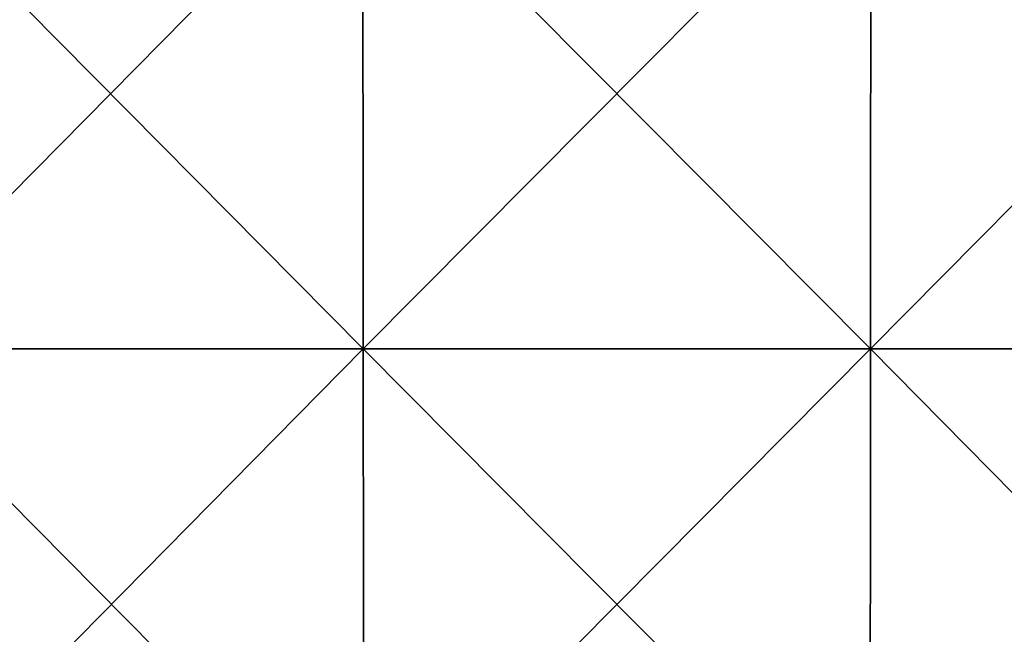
# Model space of a CAD drawing. Header units: millimetres. Extents: x -125 to 125, y -46 to 12.
# Tile 143 of 256: x -14 to 9, y -17 to -2. Entities that reach past the tile are written whole.
import ezdxf

# ---------------------------------------------------------------- set-up
doc = ezdxf.new("R2010")
doc.units = ezdxf.units.MM
doc.header["$LTSCALE"] = 26.699852
doc.layers.add('182', color=7, linetype='CONTINUOUS')
doc.layers.add('183', color=7, linetype='CONTINUOUS')

msp = doc.modelspace()

# ---------------------------------------------------------------- linework, layer by layer
at = {"layer": '182', "color": 7, "linetype": 'CONTINUOUS'}
for points in [[(-17.772, 1.868, -123.605), (-5.942, 1.868, -124.735), (-17.742, -10.087, -123.399), (-17.772, 1.868, -123.605)], [(-17.742, -10.087, -123.399), (-5.942, 1.868, -124.735), (-5.932, -10.087, -124.527), (-17.742, -10.087, -123.399)], [(-5.942, 1.868, -124.735), (5.942, 1.868, -124.735), (-5.932, -10.087, -124.527), (-5.942, 1.868, -124.735)], [(-5.932, -10.087, -124.527), (5.942, 1.868, -124.735), (5.932, -10.087, -124.527), (-5.932, -10.087, -124.527)], [(5.932, -10.087, -124.527), (17.772, 1.868, -123.605), (17.742, -10.087, -123.399), (5.932, -10.087, -124.527)], [(5.942, 1.868, -124.735), (17.772, 1.868, -123.605), (5.932, -10.087, -124.527), (5.942, 1.868, -124.735)], [(-17.712, -22.043, -123.192), (-17.742, -10.087, -123.399), (-5.932, -10.087, -124.527), (-17.712, -22.043, -123.192)], [(-5.922, -22.043, -124.318), (-17.712, -22.043, -123.192), (-5.932, -10.087, -124.527), (-5.922, -22.043, -124.318)], [(-5.922, -22.043, -124.318), (-5.932, -10.087, -124.527), (5.932, -10.087, -124.527), (-5.922, -22.043, -124.318)], [(5.922, -22.043, -124.318), (-5.922, -22.043, -124.318), (5.932, -10.087, -124.527), (5.922, -22.043, -124.318)], [(5.922, -22.043, -124.318), (5.932, -10.087, -124.527), (17.742, -10.087, -123.399), (5.922, -22.043, -124.318)], [(17.712, -22.043, -123.192), (5.922, -22.043, -124.318), (17.742, -10.087, -123.399), (17.712, -22.043, -123.192)]]:
    msp.add_3dface(points, dxfattribs=at)
at = {"layer": '183', "color": 7, "linetype": 'CONTINUOUS'}
for points in [[(-5.942, 1.868, 124.735), (-17.772, 1.868, 123.605), (-5.932, -10.087, 124.527), (-5.942, 1.868, 124.735)], [(-5.932, -10.087, 124.527), (-17.772, 1.868, 123.605), (-17.742, -10.087, 123.399), (-5.932, -10.087, 124.527)], [(5.942, 1.868, 124.735), (-5.942, 1.868, 124.735), (5.932, -10.087, 124.527), (5.942, 1.868, 124.735)], [(5.932, -10.087, 124.527), (-5.942, 1.868, 124.735), (-5.932, -10.087, 124.527), (5.932, -10.087, 124.527)], [(17.742, -10.087, 123.399), (5.942, 1.868, 124.735), (5.932, -10.087, 124.527), (17.742, -10.087, 123.399)], [(17.772, 1.868, 123.605), (5.942, 1.868, 124.735), (17.742, -10.087, 123.399), (17.772, 1.868, 123.605)], [(-17.712, -22.043, 123.192), (-5.922, -22.043, 124.318), (-17.742, -10.087, 123.399), (-17.712, -22.043, 123.192)], [(-5.922, -22.043, 124.318), (-5.932, -10.087, 124.527), (-17.742, -10.087, 123.399), (-5.922, -22.043, 124.318)], [(-5.922, -22.043, 124.318), (5.922, -22.043, 124.318), (-5.932, -10.087, 124.527), (-5.922, -22.043, 124.318)], [(5.922, -22.043, 124.318), (5.932, -10.087, 124.527), (-5.932, -10.087, 124.527), (5.922, -22.043, 124.318)], [(5.922, -22.043, 124.318), (17.712, -22.043, 123.192), (5.932, -10.087, 124.527), (5.922, -22.043, 124.318)], [(17.712, -22.043, 123.192), (17.742, -10.087, 123.399), (5.932, -10.087, 124.527), (17.712, -22.043, 123.192)]]:
    msp.add_3dface(points, dxfattribs=at)

doc.saveas('drawing.dxf')
